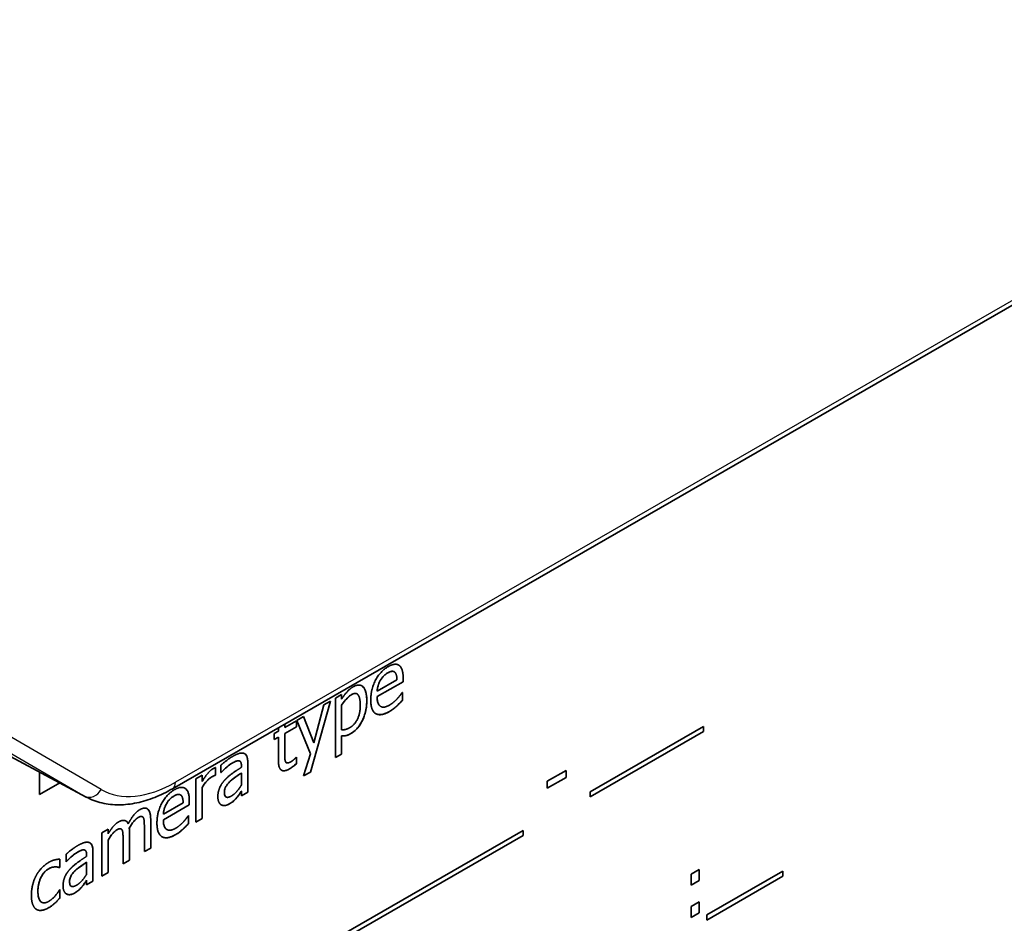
# Model space of a CAD drawing. Header units: millimetres. Extents: x 0 to 420, y 0 to 297.
# Tile 31 of 33: x 381 to 395, y 233 to 246. Entities that reach past the tile are written whole.
import ezdxf

# ---------------------------------------------------------------- set-up
doc = ezdxf.new("R2010")
doc.units = ezdxf.units.MM
doc.layers.add('Sichtbar (ISO)', color=7, linetype='Continuous', lineweight=35)
doc.layers.add('Sichtbar schmal (ISO)', color=7, linetype='Continuous', lineweight=25)

msp = doc.modelspace()

# ---------------------------------------------------------------- linework, layer by layer
at = {"layer": 'Sichtbar (ISO)'}
for p, q in [((383.5389, 234.7515), (402.2682, 245.537)), ((377.8352, 237.0259), (382.3172, 234.6345)), ((386.7414, 236.4977), (386.7415, 236.4977)), ((386.6745, 236.406), (386.6746, 236.406)), ((386.8004, 236.2654), (386.4331, 236.0538)), ((386.4332, 236.1326), (386.7134, 236.294)), ((386.8005, 236.2653), (386.4332, 236.0538)), ((386.4767, 236.2803), (386.4767, 236.2803)), ((386.8004, 236.3217), (386.8004, 236.2654)), ((386.8004, 236.2654), (386.8005, 236.2653)), ((386.8005, 236.3216), (386.8005, 236.2653)), ((385.8418, 236.0306), (385.9312, 236.0821)), ((385.9311, 236.082), (385.9311, 236.0179)), ((385.9312, 236.0821), (385.9312, 236.0178)), ((386.1486, 236.0938), (386.1487, 236.0938)), ((386.4331, 236.1327), (386.4332, 236.1326)), ((386.4331, 236.0538), (386.4332, 236.0538)), ((386.7856, 236.111), (386.7907, 236.114)), ((386.7907, 236.114), (386.7907, 236.0013)), ((386.7907, 236.1139), (386.7907, 236.0014)), ((385.7742, 235.9917), (385.4888, 234.9879)), ((385.7741, 235.9916), (385.4888, 234.988)), ((385.537, 235.4006), (385.6814, 235.9382)), ((385.6814, 235.9382), (385.7742, 235.9917)), ((385.8418, 235.1912), (385.8418, 236.0306)), ((385.9311, 236.0179), (385.9312, 236.0178)), ((385.9311, 235.9317), (385.9311, 235.5833)), ((385.9311, 235.9317), (385.9312, 235.9317)), ((385.9312, 235.9317), (385.9312, 235.5832)), ((386.4826, 235.9154), (386.4826, 235.9154)), ((386.7907, 236.0014), (386.7907, 236.0013)), ((385.2957, 235.7161), (385.392, 235.7716)), ((385.392, 235.7716), (385.5369, 235.4006)), ((385.392, 235.7716), (385.537, 235.4006)), ((385.1272, 235.6662), (385.1272, 235.6192)), ((385.1273, 235.6191), (385.2917, 235.7138)), ((385.1273, 235.6662), (385.1273, 235.6191)), ((385.2917, 235.7138), (385.2917, 235.6284)), ((385.2917, 235.7138), (385.2917, 235.6284)), ((385.4883, 235.2433), (385.2957, 235.7161)), ((389.4438, 234.7058), (391.0506, 235.6311)), ((391.0505, 235.631), (391.0505, 235.5602)), ((391.0506, 235.6311), (391.0506, 235.5602)), ((384.9777, 235.533), (385.0379, 235.5677)), ((384.9777, 235.4475), (384.9777, 235.533)), ((385.0379, 235.5677), (385.0379, 235.6147)), ((385.2917, 235.6284), (385.1272, 235.5337)), ((385.1272, 235.6192), (385.1273, 235.6191)), ((385.1272, 235.5337), (385.1272, 235.2415)), ((385.1272, 235.5337), (385.1273, 235.5337)), ((385.2917, 235.6284), (385.1273, 235.5337)), ((385.1273, 235.5337), (385.1273, 235.2415)), ((385.2917, 235.6284), (385.2917, 235.6284)), ((385.9311, 235.5833), (385.9312, 235.5832)), ((385.9311, 235.4998), (385.9311, 235.2427)), ((385.9311, 235.4998), (385.9312, 235.4997)), ((385.9312, 235.4997), (385.9312, 235.2427)), ((391.0505, 235.5602), (389.4438, 234.635)), ((391.0506, 235.5602), (389.4438, 234.6349)), ((391.0505, 235.5602), (391.0506, 235.5602)), ((385.0378, 235.4822), (384.9777, 235.4476)), ((385.0379, 235.4822), (384.9777, 235.4475)), ((385.0378, 235.4822), (385.0379, 235.4822)), ((385.0379, 235.1423), (385.0379, 235.4822)), ((385.5369, 235.4006), (385.537, 235.4006)), ((385.3931, 234.9328), (385.4883, 235.2433)), ((385.9311, 235.2427), (385.8418, 235.1913)), ((385.9312, 235.2427), (385.8418, 235.1912)), ((385.9311, 235.2427), (385.9312, 235.2427)), ((384.223, 234.9798), (384.223, 235.0852)), ((384.4896, 235.1434), (384.4897, 235.1433)), ((384.5136, 235.0557), (384.5136, 235.0756)), ((384.6029, 235.1231), (384.6029, 234.7037)), ((384.603, 235.1231), (384.603, 234.7037)), ((385.1398, 235.1295), (385.1399, 235.1295)), ((385.1496, 235.1192), (385.1497, 235.1192)), ((385.2866, 235.1954), (385.2917, 235.1984)), ((385.2917, 235.1984), (385.2917, 235.1057)), ((385.2917, 235.1984), (385.2917, 235.1056)), ((385.2917, 235.1057), (385.2917, 235.1056)), ((381.6582, 234.6695), (381.6582, 234.9861)), ((383.8672, 234.8935), (383.9566, 234.945)), ((383.9565, 234.9449), (383.9565, 234.8536)), ((383.9566, 234.945), (383.9566, 234.8536)), ((384.1485, 234.9449), (384.1439, 234.9423)), ((384.1439, 234.9423), (384.144, 234.9422)), ((384.1485, 234.9449), (384.144, 234.9422)), ((384.1485, 235.0522), (384.1485, 234.9449)), ((384.1485, 235.0522), (384.1485, 234.9449)), ((384.1485, 234.9449), (384.1485, 234.9449)), ((384.2282, 234.9828), (384.223, 234.9798)), ((384.2281, 234.9828), (384.223, 234.9799)), ((384.2281, 234.9828), (384.2282, 234.9828)), ((384.5135, 234.9736), (384.5136, 234.9735)), ((384.5136, 234.8033), (384.5136, 234.9735)), ((385.4888, 234.9879), (385.3931, 234.9328)), ((385.4888, 234.988), (385.3932, 234.9329)), ((385.4888, 234.988), (385.4888, 234.9879)), ((388.8376, 234.8576), (389.1052, 235.0117)), ((389.1051, 235.0116), (389.1051, 234.9123)), ((389.1052, 235.0117), (389.1052, 234.9123)), ((381.9435, 234.8339), (381.6582, 234.6696)), ((381.9436, 234.8338), (381.6582, 234.6695)), ((383.8672, 234.28), (383.8672, 234.8935)), ((383.9565, 234.8536), (383.9566, 234.8536)), ((389.1051, 234.9123), (388.8376, 234.7583)), ((389.1052, 234.9123), (388.8376, 234.7582)), ((388.8376, 234.7582), (388.8376, 234.8576)), ((389.1051, 234.9123), (389.1052, 234.9123)), ((383.6507, 234.6647), (383.6508, 234.6647)), ((383.7176, 234.7564), (383.7176, 234.7564)), ((383.9565, 234.7668), (383.9566, 234.7668)), ((383.9565, 234.7668), (383.9565, 234.3315)), ((383.9566, 234.7668), (383.9566, 234.3315)), ((384.5135, 234.7172), (384.5136, 234.7172)), ((384.5136, 234.6522), (384.5136, 234.7172)), ((384.603, 234.7037), (384.5136, 234.6522)), ((384.6029, 234.7037), (384.5136, 234.6523)), ((384.6029, 234.7037), (384.603, 234.7037)), ((389.4438, 234.6349), (389.4438, 234.7058)), ((383.7766, 234.5241), (383.4093, 234.3125)), ((383.4094, 234.3913), (383.6896, 234.5527)), ((383.7767, 234.524), (383.4094, 234.3125)), ((383.4528, 234.539), (383.4529, 234.539)), ((383.7766, 234.5804), (383.7766, 234.5241)), ((383.7766, 234.5241), (383.7767, 234.524)), ((383.7767, 234.5803), (383.7767, 234.524)), ((384.2955, 234.6345), (384.2955, 234.6345)), ((384.4487, 234.6276), (384.4488, 234.6275)), ((383.1852, 234.4658), (383.1853, 234.4657)), ((383.4093, 234.3914), (383.4094, 234.3913)), ((382.9119, 234.2547), (382.912, 234.2546)), ((383.1132, 234.3559), (383.1133, 234.3559)), ((383.2299, 234.3172), (383.2299, 233.9131)), ((383.23, 234.3172), (383.23, 233.9131)), ((383.4093, 234.3125), (383.4094, 234.3125)), ((383.7618, 234.3697), (383.7669, 234.3727)), ((383.7668, 234.3726), (383.7668, 234.2601)), ((383.7668, 234.2601), (383.7669, 234.26)), ((383.7669, 234.3727), (383.7669, 234.26)), ((383.9566, 234.3315), (383.8672, 234.28)), ((383.9565, 234.3315), (383.8672, 234.2801)), ((383.9565, 234.3315), (383.9566, 234.3315)), ((382.5389, 234.1286), (382.6283, 234.1801)), ((382.5389, 233.5151), (382.5389, 234.1286)), ((382.6283, 234.1801), (382.6283, 234.1125)), ((382.6283, 234.18), (382.6283, 234.1125)), ((382.6283, 234.1125), (382.6283, 234.1125)), ((382.8124, 234.1827), (382.8125, 234.1826)), ((382.9274, 234.1954), (382.9274, 234.1953)), ((382.9291, 234.144), (382.9291, 233.7399)), ((382.9292, 234.144), (382.9292, 233.7398)), ((383.1406, 233.8616), (383.1406, 234.2167)), ((383.1773, 231.0972), (388.4983, 234.1614)), ((383.4587, 234.1741), (383.4588, 234.1741)), ((388.4983, 234.1614), (388.4983, 234.0905)), ((388.4983, 234.1613), (388.4983, 234.0905)), ((382.6283, 234.0251), (382.6283, 233.5666)), ((382.6283, 234.0251), (382.6283, 234.0251)), ((382.6283, 234.0251), (382.6283, 233.5666)), ((382.8398, 233.6884), (382.8398, 234.0435)), ((388.4983, 234.0905), (383.1773, 231.0263)), ((388.4983, 234.0905), (383.1773, 231.0264)), ((388.4983, 234.0905), (388.4983, 234.0905)), ((382.0335, 233.719), (382.0335, 233.8243)), ((382.3001, 233.8825), (382.3002, 233.8825)), ((382.4134, 233.8623), (382.4134, 233.4429)), ((382.4134, 233.8622), (382.4134, 233.4428)), ((383.2299, 233.9131), (383.1406, 233.8617)), ((383.23, 233.9131), (383.1406, 233.8616)), ((383.2299, 233.9131), (383.23, 233.9131)), ((381.9469, 233.7546), (381.9469, 233.6387)), ((381.947, 233.7546), (381.947, 233.6387)), ((382.0386, 233.722), (382.0335, 233.7191)), ((382.0387, 233.7219), (382.0335, 233.719)), ((382.0386, 233.722), (382.0387, 233.7219)), ((382.324, 233.7127), (382.3241, 233.7127)), ((382.3241, 233.7948), (382.3241, 233.8147)), ((382.3241, 233.5424), (382.3241, 233.7127)), ((382.9291, 233.7399), (382.8398, 233.6884)), ((382.9292, 233.7398), (382.8398, 233.6884)), ((382.9291, 233.7399), (382.9292, 233.7398)), ((381.881, 233.6465), (381.8811, 233.6464)), ((381.947, 233.6387), (381.9418, 233.6357)), ((381.9469, 233.6387), (381.9418, 233.6357)), ((381.9418, 233.6357), (381.9418, 233.6357)), ((381.9469, 233.6387), (381.947, 233.6387)), ((382.6283, 233.5666), (382.5389, 233.5152)), ((382.6283, 233.5666), (382.5389, 233.5151)), ((382.6283, 233.5666), (382.6283, 233.5666)), ((390.8758, 233.5452), (390.9893, 233.6105)), ((390.8758, 233.3889), (390.8758, 233.5452)), ((390.9892, 233.6105), (390.9892, 233.4542)), ((390.9893, 233.6105), (390.9893, 233.4542)), ((391.097, 232.9657), (392.1731, 233.5854)), ((392.173, 233.5853), (392.173, 233.5145)), ((392.1731, 233.5854), (392.1731, 233.5145)), ((382.324, 233.4563), (382.3241, 233.4563)), ((382.3241, 233.3914), (382.3241, 233.4563)), ((382.4134, 233.4429), (382.3241, 233.3915)), ((382.4134, 233.4428), (382.3241, 233.3914)), ((382.4134, 233.4429), (382.4134, 233.4428)), ((390.9893, 233.4542), (390.8758, 233.3889)), ((390.9892, 233.4542), (390.8758, 233.3889)), ((390.9892, 233.4542), (390.9893, 233.4542)), ((392.1731, 233.5145), (391.097, 232.8948)), ((392.173, 233.5145), (391.097, 232.8949)), ((392.173, 233.5145), (392.1731, 233.5145)), ((381.9418, 233.3217), (381.947, 233.3246)), ((381.9469, 233.3246), (381.9469, 233.2087)), ((381.947, 233.3246), (381.947, 233.2087)), ((382.1059, 233.3737), (382.106, 233.3736)), ((382.2592, 233.3667), (382.2593, 233.3667)), ((381.6881, 233.146), (381.6882, 233.146)), ((381.8776, 233.1363), (381.8777, 233.1363)), ((381.9469, 233.2087), (381.947, 233.2087)), ((390.8758, 233.0881), (390.9893, 233.1534)), ((390.9892, 233.1534), (390.9892, 232.9971)), ((390.9893, 233.1534), (390.9893, 232.9971)), ((390.8758, 232.9317), (390.8758, 233.0881)), ((390.9893, 232.9971), (390.8758, 232.9317)), ((390.9892, 232.9971), (390.8758, 232.9318)), ((390.9892, 232.9971), (390.9893, 232.9971)), ((391.097, 232.8948), (391.097, 232.9657))]:
    msp.add_line(p, q, dxfattribs=at)
for points, degree in [([(386.3426, 236.009), (386.3426, 236.1587), (386.4784, 236.4144), (386.5879, 236.4775)], 2), ([(386.5879, 236.4775), (386.6372, 236.5059), (386.7134, 236.5166), (386.7415, 236.4977)], 2), ([(386.7362, 236.501), (386.7379, 236.5), (386.7397, 236.4989), (386.7414, 236.4977)], 3), ([(386.7415, 236.4977), (386.7701, 236.4791), (386.8005, 236.3952), (386.8005, 236.3216)], 2), ([(386.5827, 236.3897), (386.5472, 236.3692), (386.4974, 236.316), (386.4767, 236.2803)], 2), ([(386.683, 236.3997), (386.6675, 236.414), (386.6188, 236.4105), (386.5827, 236.3897)], 2), ([(386.7134, 236.294), (386.7122, 236.3351), (386.6973, 236.3875), (386.683, 236.3997)], 2), ([(385.9312, 236.0178), (385.9644, 236.0721), (386.0458, 236.1653), (386.0934, 236.1927)], 2), ([(386.0934, 236.1927), (386.1845, 236.2452), (386.2865, 236.1369), (386.2865, 235.9965)], 2), ([(386.4767, 236.2803), (386.4567, 236.2442), (386.436, 236.1734), (386.4332, 236.1326)], 2), ([(386.0716, 236.0821), (386.0338, 236.0603), (385.9627, 235.9803), (385.9312, 235.9317)], 2), ([(386.1942, 235.9314), (386.1942, 236.0368), (386.1364, 236.1194), (386.0716, 236.0821)], 2), ([(386.4332, 236.0538), (386.4332, 235.9471), (386.526, 235.8873), (386.6085, 235.9348)], 2), ([(386.7174, 236.0247), (386.7415, 236.0518), (386.7747, 236.0941), (386.7856, 236.111)], 2), ([(386.0481, 235.6167), (386.1174, 235.6567), (386.1942, 235.8188), (386.1942, 235.9314)], 2), ([(386.2865, 235.9965), (386.2865, 235.8428), (386.1598, 235.5883), (386.063, 235.5326)], 2), ([(386.6097, 235.8454), (386.4825, 235.7721), (386.3426, 235.8566), (386.3426, 236.009)], 2), ([(386.6085, 235.9348), (386.6377, 235.9517), (386.6945, 235.9996), (386.7174, 236.0247)], 2), ([(386.7099, 235.9204), (386.6842, 235.8969), (386.6418, 235.8639), (386.6097, 235.8454)], 2), ([(386.7907, 236.0013), (386.7753, 235.9851), (386.7283, 235.9369), (386.7099, 235.9204)], 2), ([(385.9312, 235.5832), (385.9662, 235.5841), (386.016, 235.5983), (386.0481, 235.6167)], 2), ([(386.063, 235.5326), (386.0235, 235.5098), (385.9627, 235.496), (385.9312, 235.4997)], 2), ([(384.3852, 235.2064), (384.4402, 235.2381), (384.5153, 235.2614), (384.5451, 235.2527)], 2), ([(384.5451, 235.2527), (384.5743, 235.2444), (384.603, 235.1807), (384.603, 235.1231)], 2), ([(385.1273, 235.2415), (385.1273, 235.1951), (385.1301, 235.1458), (385.1399, 235.1295)], 2), ([(384.223, 235.0852), (384.2477, 235.1073), (384.3399, 235.1803), (384.3852, 235.2064)], 2), ([(384.3846, 235.1146), (384.3537, 235.0968), (384.27, 235.0274), (384.2282, 234.9828)], 2), ([(384.4775, 235.1475), (384.4603, 235.1502), (384.411, 235.1298), (384.3846, 235.1146)], 2), ([(384.4896, 235.1434), (384.4859, 235.1455), (384.4819, 235.1469), (384.4774, 235.1476)], 3), ([(384.5136, 235.0756), (384.5136, 235.1114), (384.4947, 235.1449), (384.4775, 235.1475)], 2), ([(385.1926, 235.0313), (385.1198, 234.9894), (385.0379, 235.0383), (385.0379, 235.1423)], 2), ([(385.1398, 235.1295), (385.1423, 235.125), (385.1456, 235.1215), (385.1496, 235.1192)], 3), ([(385.1399, 235.1295), (385.1479, 235.1149), (385.184, 235.1165), (385.2149, 235.1343)], 2), ([(385.2917, 235.1056), (385.2665, 235.0832), (385.2149, 235.0442), (385.1926, 235.0313)], 2), ([(385.2149, 235.1343), (385.2367, 235.1468), (385.2774, 235.1855), (385.2866, 235.1954)], 2), ([(383.9566, 234.8536), (384.0053, 234.932), (384.0781, 235.0149), (384.1124, 235.0347)], 2), ([(384.144, 234.9422), (384.1336, 234.9396), (384.1113, 234.9281), (384.0958, 234.9192)], 2), ([(384.1124, 235.0347), (384.1262, 235.0427), (384.14, 235.0492), (384.1485, 235.0522)], 2), ([(384.2769, 234.873), (384.3216, 234.9226), (384.4431, 235.0105), (384.5136, 235.0557)], 2), ([(384.5136, 234.9735), (384.4815, 234.9518), (384.3846, 234.8847), (384.3543, 234.8566)], 2), ([(384.0958, 234.9192), (384.0597, 234.8984), (383.9887, 234.821), (383.9566, 234.7668)], 2), ([(384.1801, 234.6377), (384.1801, 234.7013), (384.2265, 234.8182), (384.2769, 234.873)], 2), ([(384.3543, 234.8566), (384.3187, 234.8236), (384.2723, 234.7445), (384.2723, 234.6981)], 2), ([(384.3732, 234.6496), (384.415, 234.6736), (384.4838, 234.755), (384.5136, 234.8033)], 2), ([(383.3188, 234.2677), (383.3188, 234.4174), (383.4546, 234.6731), (383.5641, 234.7362)], 2), ([(383.6592, 234.6584), (383.6437, 234.6727), (383.595, 234.6692), (383.5589, 234.6484)], 2), ([(383.5641, 234.7362), (383.6133, 234.7645), (383.6896, 234.7753), (383.7176, 234.7564)], 2), ([(383.6896, 234.5527), (383.6884, 234.5938), (383.6735, 234.6462), (383.6592, 234.6584)], 2), ([(383.7123, 234.7597), (383.7123, 234.7597), (383.7124, 234.7597), (383.7124, 234.7596)], 3), ([(383.7176, 234.7564), (383.7463, 234.7377), (383.7767, 234.6539), (383.7767, 234.5803)], 2), ([(384.2723, 234.6981), (384.2723, 234.6451), (384.3239, 234.6212), (384.3732, 234.6496)], 2), ([(384.5136, 234.7172), (384.5027, 234.7016), (384.466, 234.6474), (384.4488, 234.6275)], 2), ([(383.4529, 234.539), (383.4328, 234.5029), (383.4122, 234.4321), (383.4094, 234.3913)], 2), ([(383.5589, 234.6484), (383.5234, 234.6279), (383.4735, 234.5747), (383.4529, 234.539)], 2), ([(384.2271, 234.5243), (384.2058, 234.5373), (384.1801, 234.5967), (384.1801, 234.6377)], 2), ([(384.3411, 234.5357), (384.3084, 234.5169), (384.2494, 234.5114), (384.2271, 234.5243)], 2), ([(384.4488, 234.6275), (384.4253, 234.5994), (384.3812, 234.5588), (384.3411, 234.5357)], 2), ([(382.912, 234.2546), (382.9527, 234.3304), (383.0294, 234.4283), (383.0741, 234.454)], 2), ([(383.0741, 234.454), (383.1085, 234.4738), (383.1647, 234.4817), (383.1853, 234.4657)], 2), ([(383.1781, 234.4705), (383.1806, 234.4691), (383.1829, 234.4675), (383.1852, 234.4658)], 3), ([(383.1853, 234.4657), (383.2065, 234.4501), (383.23, 234.3801), (383.23, 234.3172)], 2), ([(382.6283, 234.1125), (382.6633, 234.173), (382.732, 234.257), (382.7733, 234.2808)], 2), ([(382.7733, 234.2808), (382.8203, 234.3079), (382.8931, 234.3001), (382.912, 234.2546)], 2), ([(383.0512, 234.3428), (383.0237, 234.3269), (382.9607, 234.2516), (382.9274, 234.1953)], 2), ([(383.1257, 234.3426), (383.1165, 234.3592), (383.0816, 234.3603), (383.0512, 234.3428)], 2), ([(383.1406, 234.2167), (383.1406, 234.2591), (383.1349, 234.328), (383.1257, 234.3426)], 2), ([(383.5858, 234.1041), (383.4586, 234.0308), (383.3188, 234.1153), (383.3188, 234.2677)], 2), ([(383.4094, 234.3125), (383.4094, 234.2058), (383.5022, 234.146), (383.5847, 234.1935)], 2), ([(383.5847, 234.1935), (383.6139, 234.2103), (383.6706, 234.2583), (383.6936, 234.2834)], 2), ([(383.7669, 234.26), (383.7514, 234.2438), (383.7045, 234.1956), (383.6861, 234.179)], 2), ([(383.6936, 234.2834), (383.7176, 234.3105), (383.7509, 234.3528), (383.7618, 234.3697)], 2), ([(382.7504, 234.1695), (382.7217, 234.153), (382.6581, 234.0747), (382.6283, 234.0251)], 2), ([(382.8249, 234.1694), (382.8157, 234.186), (382.7807, 234.187), (382.7504, 234.1695)], 2), ([(382.8398, 234.0435), (382.8398, 234.0859), (382.834, 234.1548), (382.8249, 234.1694)], 2), ([(382.9274, 234.1953), (382.928, 234.1864), (382.9292, 234.1612), (382.9292, 234.144)], 2), ([(383.6861, 234.179), (383.6603, 234.1556), (383.6179, 234.1226), (383.5858, 234.1041)], 2), ([(382.1957, 233.9455), (382.2507, 233.9772), (382.3258, 234.0006), (382.3556, 233.9919)], 2), ([(382.3556, 233.9919), (382.3848, 233.9835), (382.4134, 233.9199), (382.4134, 233.8622)], 2), ([(382.0335, 233.8243), (382.0582, 233.8465), (382.1504, 233.9195), (382.1957, 233.9455)], 2), ([(382.1951, 233.8538), (382.1642, 233.8359), (382.0805, 233.7666), (382.0387, 233.7219)], 2), ([(382.288, 233.8867), (382.2708, 233.8894), (382.2215, 233.8689), (382.1951, 233.8538)], 2), ([(382.3001, 233.8825), (382.2964, 233.8846), (382.2923, 233.886), (382.2879, 233.8867)], 3), ([(382.3241, 233.8147), (382.3241, 233.8505), (382.3051, 233.884), (382.288, 233.8867)], 2), ([(381.6118, 233.5251), (381.6433, 233.5837), (381.7367, 233.6805), (381.7906, 233.7116)], 2), ([(381.7906, 233.7116), (381.8341, 233.7366), (381.9155, 233.755), (381.947, 233.7546)], 2), ([(382.0874, 233.6122), (382.1321, 233.6618), (382.2536, 233.7496), (382.3241, 233.7948)], 2), ([(382.3241, 233.7127), (382.292, 233.6909), (382.1951, 233.6239), (382.1648, 233.5958)], 2), ([(381.7888, 233.6205), (381.7195, 233.5805), (381.6353, 233.4108), (381.6353, 233.3002)], 2), ([(381.8811, 233.6464), (381.8622, 233.6461), (381.8118, 233.6337), (381.7888, 233.6205)], 2), ([(381.9418, 233.6357), (381.9321, 233.6394), (381.9023, 233.6461), (381.8811, 233.6464)], 2), ([(381.9906, 233.3769), (381.9906, 233.4405), (382.037, 233.5573), (382.0874, 233.6122)], 2), ([(382.1648, 233.5958), (382.1292, 233.5627), (382.0828, 233.4837), (382.0828, 233.4373)], 2), ([(382.1837, 233.3887), (382.2255, 233.4128), (382.2943, 233.4941), (382.3241, 233.5424)], 2), ([(381.543, 233.247), (381.543, 233.3279), (381.5803, 233.4672), (381.6118, 233.5251)], 2), ([(382.0828, 233.4373), (382.0828, 233.3843), (382.1344, 233.3603), (382.1837, 233.3887)], 2), ([(382.3241, 233.4563), (382.3132, 233.4408), (382.2765, 233.3865), (382.2593, 233.3667)], 2), ([(381.6353, 233.3002), (381.6353, 233.1922), (381.7166, 233.1178), (381.7888, 233.1594)], 2), ([(381.7888, 233.1594), (381.8324, 233.1844), (381.9115, 233.2717), (381.9418, 233.3217)], 2), ([(382.0375, 233.2635), (382.0163, 233.2765), (381.9906, 233.3358), (381.9906, 233.3769)], 2), ([(382.1516, 233.2748), (382.1189, 233.256), (382.0599, 233.2505), (382.0375, 233.2635)], 2), ([(382.2593, 233.3667), (382.2358, 233.3386), (382.1917, 233.2979), (382.1516, 233.2748)], 2), ([(381.6118, 233.0461), (381.5791, 233.0664), (381.543, 233.1662), (381.543, 233.247)], 2), ([(381.8777, 233.1363), (381.8547, 233.1152), (381.8186, 233.0864), (381.7906, 233.0702)], 2), ([(381.947, 233.2087), (381.9338, 233.1938), (381.8937, 233.1502), (381.8777, 233.1363)], 2), ([(381.7906, 233.0702), (381.7356, 233.0386), (381.6444, 233.0252), (381.6118, 233.0461)], 2)]:
    msp.add_open_spline(points, degree=degree, dxfattribs=at)
for points, knots in [([(386.7415, 236.4977), (386.7511, 236.4914), (386.7595, 236.4832), (386.7762, 236.4601), (386.782, 236.446), (386.7969, 236.405), (386.8004, 236.3627), (386.8004, 236.3217)], [-0.022294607, -0.022294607, -0.022294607, -0.022294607, -0.019181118, -0.019181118, -0.01504912, -0.01504912, 0, 0, 0, 0]), ([(386.5827, 236.3897), (386.5717, 236.3834), (386.5606, 236.3762), (386.5404, 236.3604), (386.531, 236.3521), (386.5127, 236.3325), (386.4956, 236.3131), (386.4767, 236.2803)], [-0.033928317, -0.033928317, -0.033928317, -0.033928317, -0.021873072, -0.021873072, -0.011337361, -0.011337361, 0, 0, 0, 0]), ([(386.6745, 236.406), (386.6714, 236.4078), (386.6681, 236.4092), (386.6558, 236.4129), (386.6473, 236.4127), (386.6232, 236.4104), (386.6023, 236.401), (386.5827, 236.3897)], [-0.012139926, -0.012139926, -0.012139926, -0.012139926, -0.011040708, -0.011040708, -0.008330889, -0.008330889, 0, 0, 0, 0]), ([(386.2145, 236.2078), (386.2163, 236.2068), (386.218, 236.2058), (386.236, 236.1936), (386.2521, 236.1744), (386.2808, 236.103), (386.2864, 236.0504), (386.2864, 235.9965)], [-0.035942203, -0.035942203, -0.035942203, -0.035942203, -0.034418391, -0.034418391, -0.019773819, -0.019773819, 0, 0, 0, 0]), ([(386.4767, 236.2803), (386.4637, 236.257), (386.4534, 236.2332), (386.4409, 236.1904), (386.4354, 236.1654), (386.4331, 236.1327)], [-0.02675908, -0.02675908, -0.02675908, -0.02675908, -0.011553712, -0.011553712, 0, 0, 0, 0]), ([(386.0715, 236.0821), (386.059, 236.0749), (386.0465, 236.0661), (386.0218, 236.0453), (386.0098, 236.0334), (385.9881, 236.009), (385.9622, 235.9796), (385.9311, 235.9317)], [-0.055980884, -0.055980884, -0.055980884, -0.055980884, -0.03675526, -0.03675526, -0.017153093, -0.017153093, 0, 0, 0, 0]), ([(386.1486, 236.0938), (386.1485, 236.0939), (386.1484, 236.094), (386.1395, 236.099), (386.1293, 236.1007), (386.1032, 236.0978), (386.0873, 236.0913), (386.0715, 236.0821)], [-0.012012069, -0.012012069, -0.012012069, -0.012012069, -0.011932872, -0.011932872, -0.006704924, -0.006704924, 0, 0, 0, 0]), ([(386.4331, 236.0538), (386.4331, 236.0338), (386.4343, 236.0142), (386.4401, 235.9802), (386.4442, 235.9654), (386.4596, 235.9326), (386.4716, 235.9217), (386.4826, 235.9154)], [-0.03496004, -0.03496004, -0.03496004, -0.03496004, -0.030244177, -0.030244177, -0.026081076, -0.026081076, -0.019577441, -0.019577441, -0.019577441, -0.019577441]), ([(386.2864, 235.9965), (386.2864, 235.9634), (386.2842, 235.9288), (386.274, 235.8615), (386.2666, 235.829), (386.2393, 235.7447), (386.2187, 235.7051), (386.1842, 235.6468), (386.1639, 235.619), (386.116, 235.5685), (386.0899, 235.5481), (386.0629, 235.5326)], [-0.044976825, -0.044976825, -0.044976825, -0.044976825, -0.037970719, -0.037970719, -0.031741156, -0.031741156, -0.021996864, -0.021996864, -0.011419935, -0.011419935, 0, 0, 0, 0]), ([(386.7099, 235.9204), (386.6944, 235.9063), (386.6787, 235.8928), (386.6461, 235.8674), (386.6265, 235.8552), (386.6096, 235.8454)], [-0.013974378, -0.013974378, -0.013974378, -0.013974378, -0.007183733, -0.007183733, 0, 0, 0, 0]), ([(386.7907, 236.0014), (386.7755, 235.9855), (386.7584, 235.9679), (386.7383, 235.9473), (386.7237, 235.9329), (386.7099, 235.9204)], [-0.0091507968, -0.0091507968, -0.0091507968, -0.0091507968, -0.0061116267, -0.0061116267, 0, 0, 0, 0]), ([(386.6096, 235.8454), (386.5862, 235.8319), (386.5626, 235.8205), (386.5189, 235.8049), (386.4987, 235.8003), (386.4494, 235.7975), (386.4286, 235.805), (386.4144, 235.8133)], [-0.050546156, -0.050546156, -0.050546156, -0.050546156, -0.044826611, -0.044826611, -0.039687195, -0.039687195, -0.03160463, -0.03160463, -0.03160463, -0.03160463]), ([(386.0629, 235.5326), (386.0264, 235.5116), (386.004, 235.5054), (385.9713, 235.498), (385.9506, 235.4975), (385.9311, 235.4998)], [-0.014472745, -0.014472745, -0.014472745, -0.014472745, -0.009616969, -0.009616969, 0, 0, 0, 0]), ([(384.5595, 235.2467), (384.5634, 235.2444), (384.5671, 235.2417), (384.5776, 235.232), (384.5836, 235.2235), (384.5994, 235.1885), (384.6029, 235.1559), (384.6029, 235.1231)], [-0.02008149, -0.02008149, -0.02008149, -0.02008149, -0.017469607, -0.017469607, -0.012029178, -0.012029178, 0, 0, 0, 0]), ([(385.1272, 235.2415), (385.1272, 235.1965), (385.1282, 235.1753), (385.13, 235.1526), (385.1336, 235.1399), (385.1398, 235.1295)], [-0.0087437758, -0.0087437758, -0.0087437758, -0.0087437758, -0.0057329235, -0.0057329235, 0, 0, 0, 0]), ([(384.3846, 235.1147), (384.359, 235.1), (384.3323, 235.0791), (384.2831, 235.0383), (384.2552, 235.0117), (384.2281, 234.9828)], [-0.021367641, -0.021367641, -0.021367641, -0.021367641, -0.012469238, -0.012469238, 0, 0, 0, 0]), ([(384.4774, 235.1476), (384.4714, 235.1485), (384.465, 235.1482), (384.4481, 235.1452), (384.439, 235.1415), (384.4187, 235.1331), (384.4016, 235.1245), (384.3846, 235.1147)], [-0.0096930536, -0.0096930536, -0.0096930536, -0.0096930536, -0.0087238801, -0.0087238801, -0.0072384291, -0.0072384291, 0, 0, 0, 0]), ([(385.2917, 235.1057), (385.2695, 235.0859), (385.2517, 235.0721), (385.2248, 235.0518), (385.2085, 235.0406), (385.1925, 235.0314)], [-0.011553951, -0.011553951, -0.011553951, -0.011553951, -0.006800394, -0.006800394, 0, 0, 0, 0]), ([(384.1439, 234.9423), (384.1338, 234.9397), (384.1255, 234.9355), (384.1138, 234.9294), (384.1043, 234.9241), (384.0958, 234.9192)], [-0.0049609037, -0.0049609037, -0.0049609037, -0.0049609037, -0.0036406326, -0.0036406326, 0, 0, 0, 0]), ([(384.5135, 234.9736), (384.488, 234.9563), (384.4583, 234.9358), (384.4114, 234.9034), (384.384, 234.8842), (384.3542, 234.8567)], [-0.028738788, -0.028738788, -0.028738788, -0.028738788, -0.013208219, -0.013208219, 0, 0, 0, 0]), ([(385.1925, 235.0314), (385.1771, 235.0225), (385.1615, 235.0152), (385.133, 235.0063), (385.12, 235.0043), (385.0954, 235.0059), (385.0861, 235.0096), (385.0796, 235.0134)], [-0.0295984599, -0.0295984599, -0.0295984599, -0.0295984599, -0.0261565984, -0.0261565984, -0.0230668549, -0.0230668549, -0.0198686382, -0.0198686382, -0.0198686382, -0.0198686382]), ([(384.0958, 234.9192), (384.0836, 234.9122), (384.0716, 234.9038), (384.0461, 234.8826), (384.034, 234.8705), (383.9989, 234.8322), (383.9764, 234.8005), (383.9565, 234.7668)], [-0.020286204, -0.020286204, -0.020286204, -0.020286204, -0.016318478, -0.016318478, -0.011729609, -0.011729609, 0, 0, 0, 0]), ([(384.3542, 234.8567), (384.341, 234.8444), (384.3283, 234.8307), (384.3046, 234.7998), (384.2971, 234.7871), (384.2875, 234.7701), (384.2823, 234.7579), (384.274, 234.7289), (384.2722, 234.713), (384.2722, 234.6982)], [-0.012996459, -0.012996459, -0.012996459, -0.012996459, -0.011292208, -0.011292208, -0.009543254, -0.009543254, -0.005425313, -0.005425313, 0, 0, 0, 0]), ([(383.5389, 234.7515), (383.4556, 234.7035), (383.3713, 234.6624), (383.2024, 234.5952), (383.1176, 234.5692), (382.949, 234.5336), (382.8651, 234.5242), (382.7001, 234.5234), (382.6189, 234.5321), (382.4626, 234.5689), (382.3874, 234.597), (382.3172, 234.6345)], [-0.39255715, -0.39255715, -0.39255715, -0.39255715, -0.23966138, -0.23966138, -0.08676562, -0.08676562, 0.06613014, 0.06613014, 0.2190259, 0.2190259, 0.37192166, 0.37192166, 0.37192166, 0.37192166]), ([(383.6507, 234.6647), (383.6476, 234.6665), (383.6443, 234.6679), (383.632, 234.6716), (383.6235, 234.6714), (383.5994, 234.669), (383.5785, 234.6597), (383.5588, 234.6484)], [-0.012139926, -0.012139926, -0.012139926, -0.012139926, -0.011040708, -0.011040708, -0.008330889, -0.008330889, 0, 0, 0, 0]), ([(383.7176, 234.7564), (383.7273, 234.7501), (383.7357, 234.7419), (383.7524, 234.7188), (383.7582, 234.7047), (383.773, 234.6637), (383.7766, 234.6214), (383.7766, 234.5804)], [-0.022294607, -0.022294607, -0.022294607, -0.022294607, -0.019181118, -0.019181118, -0.01504912, -0.01504912, 0, 0, 0, 0]), ([(384.2722, 234.6982), (384.2722, 234.6885), (384.2729, 234.6791), (384.2759, 234.6628), (384.2781, 234.6558), (384.2848, 234.6431), (384.2895, 234.638), (384.2955, 234.6345)], [-0.034671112, -0.034671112, -0.034671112, -0.034671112, -0.027436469, -0.027436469, -0.021028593, -0.021028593, -0.013770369, -0.013770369, -0.013770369, -0.013770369]), ([(384.5135, 234.7172), (384.5036, 234.7031), (384.4939, 234.6888), (384.4732, 234.6582), (384.4613, 234.642), (384.4487, 234.6276)], [-0.011147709, -0.011147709, -0.011147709, -0.011147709, -0.005941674, -0.005941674, 0, 0, 0, 0]), ([(383.4528, 234.539), (383.4399, 234.5157), (383.4295, 234.4919), (383.4171, 234.4491), (383.4116, 234.4241), (383.4093, 234.3914)], [-0.02675908, -0.02675908, -0.02675908, -0.02675908, -0.011553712, -0.011553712, 0, 0, 0, 0]), ([(383.5588, 234.6484), (383.5479, 234.6421), (383.5368, 234.6348), (383.5165, 234.6191), (383.5072, 234.6108), (383.4889, 234.5912), (383.4717, 234.5718), (383.4528, 234.539)], [-0.033928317, -0.033928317, -0.033928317, -0.033928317, -0.021873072, -0.021873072, -0.011337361, -0.011337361, 0, 0, 0, 0]), ([(384.341, 234.5357), (384.3133, 234.5198), (384.2924, 234.5154), (384.2593, 234.5123), (384.242, 234.5157), (384.2271, 234.5243)], [-0.015232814, -0.015232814, -0.015232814, -0.015232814, -0.008991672, -0.008991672, -0.000014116, -0.000014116, -0.000014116, -0.000014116]), ([(384.4487, 234.6276), (384.426, 234.6004), (384.4101, 234.5855), (384.3868, 234.564), (384.3645, 234.5492), (384.341, 234.5357)], [-0.014162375, -0.014162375, -0.014162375, -0.014162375, -0.009960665, -0.009960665, 0, 0, 0, 0]), ([(383.1853, 234.4657), (383.1926, 234.4603), (383.1988, 234.4534), (383.2108, 234.4349), (383.2154, 234.4235), (383.2269, 234.3891), (383.2299, 234.354), (383.2299, 234.3172)], [-0.021189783, -0.021189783, -0.021189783, -0.021189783, -0.01781119, -0.01781119, -0.013488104, -0.013488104, 0, 0, 0, 0]), ([(382.8788, 234.2969), (382.8799, 234.2963), (382.8809, 234.2956), (382.8951, 234.2861), (382.9048, 234.2717), (382.9119, 234.2547)], [-0.0088821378, -0.0088821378, -0.0088821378, -0.0088821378, -0.0082980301, -0.0082980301, 0, 0, 0, 0]), ([(383.0511, 234.3428), (383.0415, 234.3373), (383.0319, 234.3299), (383.0103, 234.3103), (382.9996, 234.2982), (382.9685, 234.2611), (382.9466, 234.2279), (382.9274, 234.1954)], [-0.017632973, -0.017632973, -0.017632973, -0.017632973, -0.014935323, -0.014935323, -0.011344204, -0.011344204, 0, 0, 0, 0]), ([(383.1132, 234.3559), (383.1128, 234.3562), (383.1124, 234.3564), (383.1046, 234.3603), (383.0973, 234.3601), (383.0802, 234.3577), (383.0657, 234.3512), (383.0511, 234.3428)], [-0.0088731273, -0.0088731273, -0.0088731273, -0.0088731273, -0.0087173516, -0.0087173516, -0.0061679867, -0.0061679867, 0, 0, 0, 0]), ([(383.4093, 234.3125), (383.4093, 234.2925), (383.4105, 234.2729), (383.4162, 234.2389), (383.4204, 234.2241), (383.4358, 234.1912), (383.4478, 234.1804), (383.4587, 234.1741)], [-0.03496004, -0.03496004, -0.03496004, -0.03496004, -0.030244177, -0.030244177, -0.026081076, -0.026081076, -0.019577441, -0.019577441, -0.019577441, -0.019577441]), ([(383.7668, 234.2601), (383.7517, 234.2442), (383.7345, 234.2266), (383.7145, 234.206), (383.6999, 234.1916), (383.686, 234.1791)], [-0.0091507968, -0.0091507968, -0.0091507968, -0.0091507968, -0.0061116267, -0.0061116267, 0, 0, 0, 0]), ([(382.7503, 234.1696), (382.7403, 234.1638), (382.7305, 234.1562), (382.7064, 234.1341), (382.6949, 234.1201), (382.6675, 234.0863), (382.647, 234.0563), (382.6283, 234.0251)], [-0.014984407, -0.014984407, -0.014984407, -0.014984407, -0.013362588, -0.013362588, -0.010916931, -0.010916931, 0, 0, 0, 0]), ([(382.8124, 234.1827), (382.812, 234.1829), (382.8115, 234.1832), (382.8038, 234.1871), (382.7964, 234.1868), (382.7793, 234.1845), (382.7648, 234.178), (382.7503, 234.1696)], [-0.0088731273, -0.0088731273, -0.0088731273, -0.0088731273, -0.0087173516, -0.0087173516, -0.0061679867, -0.0061679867, 0, 0, 0, 0]), ([(382.9274, 234.1954), (382.928, 234.1863), (382.9284, 234.1768), (382.929, 234.1643), (382.9291, 234.1538), (382.9291, 234.144)], [-0.0047083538, -0.0047083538, -0.0047083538, -0.0047083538, -0.0035906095, -0.0035906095, 0, 0, 0, 0]), ([(383.5858, 234.1041), (383.5624, 234.0906), (383.5388, 234.0791), (383.4951, 234.0636), (383.4749, 234.0589), (383.4255, 234.0562), (383.4048, 234.0637), (383.3905, 234.072)], [-0.050546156, -0.050546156, -0.050546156, -0.050546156, -0.044826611, -0.044826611, -0.039687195, -0.039687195, -0.03160463, -0.03160463, -0.03160463, -0.03160463]), ([(383.686, 234.1791), (383.6706, 234.165), (383.6549, 234.1515), (383.6223, 234.126), (383.6027, 234.1139), (383.5858, 234.1041)], [-0.013974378, -0.013974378, -0.013974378, -0.013974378, -0.007183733, -0.007183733, 0, 0, 0, 0]), ([(382.37, 233.9858), (382.3739, 233.9836), (382.3776, 233.9809), (382.3881, 233.9711), (382.3941, 233.9626), (382.4099, 233.9276), (382.4134, 233.895), (382.4134, 233.8623)], [-0.02008149, -0.02008149, -0.02008149, -0.02008149, -0.017469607, -0.017469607, -0.012029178, -0.012029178, 0, 0, 0, 0]), ([(382.1951, 233.8538), (382.1695, 233.8391), (382.1428, 233.8183), (382.0936, 233.7775), (382.0657, 233.7508), (382.0386, 233.722)], [-0.021367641, -0.021367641, -0.021367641, -0.021367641, -0.012469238, -0.012469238, 0, 0, 0, 0]), ([(382.2879, 233.8867), (382.2819, 233.8877), (382.2755, 233.8874), (382.2586, 233.8843), (382.2495, 233.8806), (382.2292, 233.8722), (382.2121, 233.8636), (382.1951, 233.8538)], [-0.0096930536, -0.0096930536, -0.0096930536, -0.0096930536, -0.0087238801, -0.0087238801, -0.0072384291, -0.0072384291, 0, 0, 0, 0]), ([(382.324, 233.7127), (382.2985, 233.6954), (382.2688, 233.675), (382.2219, 233.6425), (382.1945, 233.6234), (382.1647, 233.5958)], [-0.028738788, -0.028738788, -0.028738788, -0.028738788, -0.013208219, -0.013208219, 0, 0, 0, 0]), ([(381.7888, 233.6205), (381.778, 233.6143), (381.7672, 233.607), (381.7466, 233.5903), (381.737, 233.5812), (381.7113, 233.5529), (381.6971, 233.5324), (381.6667, 233.477), (381.6567, 233.447), (381.6391, 233.382), (381.6352, 233.3391), (381.6352, 233.3002)], [-0.03186493, -0.03186493, -0.03186493, -0.03186493, -0.028974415, -0.028974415, -0.026246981, -0.026246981, -0.021422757, -0.021422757, -0.014285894, -0.014285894, 0, 0, 0, 0]), ([(381.881, 233.6465), (381.864, 233.6462), (381.8462, 233.6422), (381.8212, 233.6361), (381.8051, 233.6299), (381.7888, 233.6205)], [-0.011000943, -0.011000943, -0.011000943, -0.011000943, -0.006909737, -0.006909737, 0, 0, 0, 0]), ([(381.9418, 233.6357), (381.9339, 233.6387), (381.9256, 233.6409), (381.9059, 233.6453), (381.8932, 233.6463), (381.881, 233.6465)], [-0.010123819, -0.010123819, -0.010123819, -0.010123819, -0.005788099, -0.005788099, 0, 0, 0, 0]), ([(382.1647, 233.5958), (382.1515, 233.5835), (382.1388, 233.5699), (382.1151, 233.539), (382.1076, 233.5263), (382.098, 233.5092), (382.0928, 233.497), (382.0845, 233.468), (382.0827, 233.4521), (382.0827, 233.4373)], [-0.012996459, -0.012996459, -0.012996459, -0.012996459, -0.011292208, -0.011292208, -0.009543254, -0.009543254, -0.005425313, -0.005425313, 0, 0, 0, 0]), ([(382.0827, 233.4373), (382.0827, 233.4276), (382.0834, 233.4182), (382.0864, 233.402), (382.0886, 233.395), (382.0953, 233.3823), (382.1, 233.3771), (382.1059, 233.3737)], [-0.034671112, -0.034671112, -0.034671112, -0.034671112, -0.027436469, -0.027436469, -0.021028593, -0.021028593, -0.013770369, -0.013770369, -0.013770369, -0.013770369]), ([(382.324, 233.4563), (382.3141, 233.4422), (382.3044, 233.428), (382.2837, 233.3974), (382.2718, 233.3812), (382.2592, 233.3667)], [-0.011147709, -0.011147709, -0.011147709, -0.011147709, -0.005941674, -0.005941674, 0, 0, 0, 0]), ([(381.6352, 233.3002), (381.6352, 233.2761), (381.6367, 233.2525), (381.644, 233.2123), (381.6491, 233.1951), (381.6674, 233.1602), (381.6798, 233.1508), (381.6881, 233.146)], [-0.028304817, -0.028304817, -0.028304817, -0.028304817, -0.024242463, -0.024242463, -0.020717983, -0.020717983, -0.015811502, -0.015811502, -0.015811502, -0.015811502]), ([(382.1515, 233.2749), (382.1238, 233.2589), (382.1029, 233.2546), (382.0698, 233.2515), (382.0525, 233.2548), (382.0375, 233.2635)], [-0.015232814, -0.015232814, -0.015232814, -0.015232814, -0.008991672, -0.008991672, -0.000014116, -0.000014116, -0.000014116, -0.000014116]), ([(382.2592, 233.3667), (382.2365, 233.3396), (382.2206, 233.3247), (382.1972, 233.3032), (382.175, 233.2884), (382.1515, 233.2749)], [-0.014162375, -0.014162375, -0.014162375, -0.014162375, -0.009960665, -0.009960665, 0, 0, 0, 0]), ([(381.8776, 233.1363), (381.8641, 233.1239), (381.8505, 233.1118), (381.8222, 233.0894), (381.8051, 233.0787), (381.7905, 233.0703)], [-0.012111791, -0.012111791, -0.012111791, -0.012111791, -0.006178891, -0.006178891, 0, 0, 0, 0]), ([(381.9469, 233.2087), (381.9359, 233.1963), (381.9248, 233.1842), (381.9023, 233.1596), (381.8897, 233.1468), (381.8776, 233.1363)], [-0.010487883, -0.010487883, -0.010487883, -0.010487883, -0.005310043, -0.005310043, 0, 0, 0, 0]), ([(381.7905, 233.0703), (381.7705, 233.0588), (381.7506, 233.0493), (381.7128, 233.0359), (381.6947, 233.0317), (381.6527, 233.0289), (381.6307, 233.0341), (381.6118, 233.0461)], [-0.027940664, -0.027940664, -0.027940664, -0.027940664, -0.019488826, -0.019488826, -0.011635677, -0.011635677, -0.00001409, -0.00001409, -0.00001409, -0.00001409])]:
    msp.add_open_spline(points, degree=3, knots=knots, dxfattribs=at)
at = {"layer": 'Sichtbar schmal (ISO)'}
for p, q in [((402.3098, 245.6289), (383.5805, 234.8434)), ((382.5309, 234.7417), (376.6243, 238.1694)), ((376.3866, 238.0755), (382.2932, 234.6478)), ((382.2932, 234.6478), (377.8112, 237.0392)), ((386.5827, 236.3897), (386.5827, 236.3897)), ((386.8004, 236.3217), (386.8005, 236.3216)), ((386.0715, 236.0821), (386.0716, 236.0821)), ((386.2864, 235.9965), (386.2865, 235.9965)), ((386.7099, 235.9204), (386.7099, 235.9204)), ((386.6096, 235.8454), (386.6097, 235.8454)), ((386.0629, 235.5326), (386.063, 235.5326)), ((385.1272, 235.2415), (385.1273, 235.2415)), ((384.3846, 235.1147), (384.3846, 235.1146)), ((384.4774, 235.1476), (384.4775, 235.1475)), ((384.6029, 235.1231), (384.603, 235.1231)), ((385.1925, 235.0314), (385.1926, 235.0313)), ((384.0958, 234.9192), (384.0958, 234.9192)), ((384.3542, 234.8567), (384.3543, 234.8566)), ((384.2722, 234.6982), (384.2723, 234.6981)), ((383.5588, 234.6484), (383.5589, 234.6484)), ((383.7766, 234.5804), (383.7767, 234.5803)), ((384.341, 234.5357), (384.3411, 234.5357)), ((383.0511, 234.3428), (383.0512, 234.3428)), ((383.2299, 234.3172), (383.23, 234.3172)), ((382.7503, 234.1696), (382.7504, 234.1695)), ((382.9291, 234.144), (382.9292, 234.144)), ((383.5858, 234.1041), (383.5858, 234.1041)), ((383.686, 234.1791), (383.6861, 234.179)), ((382.1951, 233.8538), (382.1951, 233.8538)), ((382.2879, 233.8867), (382.288, 233.8867)), ((382.4134, 233.8623), (382.4134, 233.8622)), ((381.7888, 233.6205), (381.7888, 233.6205)), ((382.1647, 233.5958), (382.1648, 233.5958)), ((382.0827, 233.4373), (382.0828, 233.4373)), ((381.6352, 233.3002), (381.6353, 233.3002)), ((382.1515, 233.2749), (382.1516, 233.2748)), ((381.7905, 233.0703), (381.7906, 233.0702))]:
    msp.add_line(p, q, dxfattribs=at)
for centre, major_axis, ratio, start_param, end_param in [((383.581, 236.5611), (-1.0479, -1.8207), 0.5779283, 6.2811103, 7.0662246), ((383.4391, 234.9249), (0.0998, -0.1733), 0.5780931, 0, 0.7873319), ((382.3895, 234.8231), (-0.1004, -0.173), 0.8159693, 0.0289093, 1.5735257), ((383.4395, 236.6425), (-1.1421, -1.9971), 0.5787188, 6.2795422, 6.3001777)]:
    msp.add_ellipse(centre, major_axis=major_axis, ratio=ratio, start_param=start_param, end_param=end_param, dxfattribs=at)

doc.saveas('drawing.dxf')
